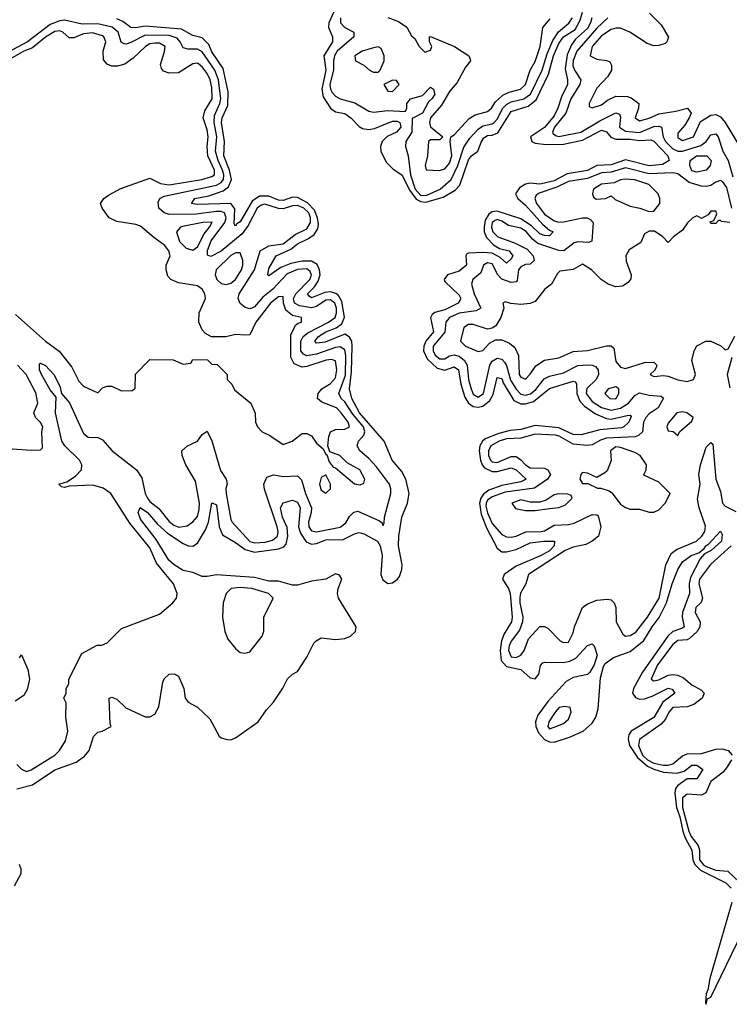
# Model space of a CAD drawing. Header units: inches. Extents: x 2710751 to 2829008, y 857003 to 965602.
# Tile 58 of 256: x 2743202 to 2746187, y 861642 to 865783. Entities that reach past the tile are written whole.
import ezdxf

# ---------------------------------------------------------------- set-up
doc = ezdxf.new("R2010")
doc.units = ezdxf.units.IN
doc.header["$MEASUREMENT"] = 0
doc.layers.add('C7846', color=7, linetype='Continuous')

msp = doc.modelspace()

# ---------------------------------------------------------------- linework, layer by layer
at = {"layer": 'C7846', "color": 2}
for points, elevation in [([(2744523.9, 865816.1), (2744501.7, 865770), (2744500.3, 865750), (2744518.4, 865710), (2744518, 865690), (2744482, 865630), (2744489.2, 865570), (2744472.8, 865490), (2744478.8, 865458.8), (2744510, 865410.4), (2744530, 865395.8), (2744570, 865388.2), (2744595.5, 865370), (2744630, 865333), (2744644.6, 865324.6), (2744670, 865320.4), (2744695.1, 865324.9), (2744770, 865356), (2744790, 865355.6), (2744800.5, 865350), (2744805.5, 865330), (2744786.8, 865310), (2744748.4, 865291.6), (2744738, 865282), (2744727.3, 865270), (2744719.1, 865250), (2744720.7, 865230), (2744744.1, 865184.1), (2744773.7, 865153.7), (2744810, 865130.4), (2744843.7, 865063.7), (2744870, 865028.4), (2744890, 865017.7), (2744910, 865015.3), (2744984, 865036), (2745034.1, 865065.9), (2745053, 865087), (2745090, 865193.4), (2745102.9, 865210), (2745129.7, 865230.3), (2745144, 865270), (2745154.6, 865285.4), (2745170, 865295.3), (2745190, 865296.9), (2745213.9, 865306.1), (2745270, 865396.9), (2745340.7, 865419.3), (2745374, 865446), (2745426.5, 865553.5), (2745448.2, 865630), (2745470, 865682.4), (2745490, 865710.2), (2745538, 865742), (2745559.6, 865780.4), (2745570, 865814)], 2), ([(2745850.7, 865810.7), (2745900.7, 865760.7), (2745931, 865709), (2745924.7, 865690), (2745917.3, 865682.7), (2745890, 865674), (2745870, 865673.2), (2745842, 865682), (2745769.2, 865730), (2745730, 865747.3), (2745710, 865747.6), (2745690, 865741.6), (2745650, 865715.1), (2745610.6, 865670), (2745602, 865630), (2745630, 865616), (2745671, 865611), (2745684.7, 865604.7), (2745692, 865592), (2745691.3, 865570), (2745676.8, 865543.2), (2745630, 865495.3), (2745598, 865430), (2745598, 865418), (2745610, 865412), (2745650, 865424.9), (2745675.3, 865444.7), (2745710, 865460.5), (2745759.5, 865459.5), (2745774.6, 865454.6), (2745806, 865430), (2745804.9, 865410), (2745791, 865370), (2745810, 865357.3), (2745850, 865368.8), (2745890, 865387), (2745962.5, 865397.5), (2746010.8, 865410.8), (2746026, 865390), (2746018.8, 865370), (2746000.4, 865339.6), (2745970, 865306), (2745970, 865286.8), (2745990, 865274.8), (2746036, 865290), (2746065.4, 865354.6), (2746110, 865380.7), (2746130, 865384), (2746150, 865374), (2746170.3, 865350.3), (2746230, 865251)], 10), ([(2743190, 862650.8), (2743210, 862631), (2743230, 862620.7), (2743250, 862628), (2743349.2, 862690), (2743369.2, 862710), (2743394, 862750), (2743404, 862790), (2743395.3, 862850), (2743398, 862910), (2743388, 862930), (2743398, 862950), (2743398, 862970), (2743408, 862990), (2743408, 863010), (2743463.1, 863116.9), (2743528.4, 863151.6), (2743547.3, 863152.7), (2743570, 863162), (2743630, 863222), (2743790, 863282.8), (2743846, 863330), (2743860.9, 863350), (2743863.7, 863370), (2743849.5, 863410), (2743777.3, 863497.2), (2743750, 863562), (2743665.6, 863665.6), (2743585.1, 863790), (2743552.6, 863812.6), (2743510, 863824.7), (2743410, 863821.2), (2743390, 863815.3), (2743378, 863818), (2743366, 863830), (2743400.2, 863839.8), (2743436.9, 863863.1), (2743461.6, 863890), (2743463, 863910), (2743452.8, 863930), (2743391.1, 863990), (2743378.7, 864010), (2743352.4, 864130), (2743355.1, 864195.1), (2743330, 864226.6), (2743294, 864290), (2743285.6, 864310), (2743284.5, 864335.5), (2743290, 864338.8), (2743310, 864327.7), (2743345.5, 864290), (2743370, 864241), (2743377.3, 864210), (2743411.1, 864171.1), (2743470, 864042.4), (2743490, 864027), (2743530, 864024.9), (2743550, 864015.5), (2743590.3, 863970), (2743692.7, 863890), (2743715.6, 863855.6), (2743730.2, 863790), (2743739, 863770), (2743750, 863756.5), (2743787.7, 863727.7), (2743830, 863672), (2743850, 863657.4), (2743871.2, 863648.8), (2743906.5, 863653.5), (2743930, 863670.4), (2743950, 863694), (2743957.3, 863722.7), (2743958.2, 863750), (2743941.5, 863841.5), (2743900.9, 863910), (2743885.2, 863950), (2743884, 863970), (2743908, 863990), (2743949.3, 864010.7), (2743970, 864038), (2743990, 864052), (2744010, 864012), (2744046.2, 863886.2), (2744070.8, 863850), (2744074, 863830), (2744068.5, 863811.5), (2744070.3, 863789.7), (2744090, 863681), (2744095.5, 863670), (2744170, 863588.2), (2744190, 863582), (2744233.9, 863586.1), (2744265.6, 863594.4), (2744286.6, 863610), (2744289.8, 863630), (2744284.8, 863650), (2744231.6, 863808.4), (2744229.6, 863830), (2744241.6, 863858.4), (2744270, 863868), (2744310, 863862), (2744370, 863864.9), (2744387.1, 863847.1), (2744403.6, 863790), (2744429.1, 863730), (2744428.1, 863710), (2744416.5, 863670), (2744418.3, 863650), (2744430, 863632.4), (2744450, 863629.1), (2744550, 863649.1), (2744573.2, 863666.8), (2744590, 863694), (2744607.9, 863712.1), (2744624.8, 863715.2), (2744715.3, 863675.3), (2744726.8, 863666.8), (2744730, 863654), (2744735.3, 863664.7), (2744736, 863690), (2744763, 863790), (2744763.5, 863810), (2744757.4, 863830), (2744702.2, 863902.2), (2744670, 863937.6), (2744632.3, 863970), (2744620.9, 863990), (2744627.3, 864010), (2744650, 864036), (2744653.7, 864050), (2744647.7, 864070), (2744603.9, 864123.9), (2744570, 864175.4), (2744554.3, 864190), (2744544.7, 864210), (2744572, 864288), (2744574, 864370), (2744570, 864394.5), (2744550, 864406.6), (2744530, 864404.5), (2744450, 864376.2), (2744410, 864368.9), (2744396, 864376), (2744384.8, 864390), (2744384.1, 864430), (2744393.7, 864450), (2744413.9, 864466.1), (2744500.5, 864510), (2744528.6, 864530), (2744535, 864550), (2744534.5, 864570), (2744527.7, 864590), (2744510, 864604.6), (2744490, 864603.4), (2744450, 864577.1), (2744430, 864570.7), (2744379.3, 864579.3), (2744358.3, 864590), (2744354, 864610), (2744363.1, 864630), (2744422, 864690), (2744430, 864708), (2744424.1, 864724.1), (2744410, 864735.3), (2744370, 864731.4), (2744326.4, 864713.6), (2744266.5, 864650), (2744224.5, 864615.5), (2744190, 864575.1), (2744178.8, 864570), (2744170, 864566.6), (2744150, 864571.6), (2744128.7, 864588.7), (2744121.3, 864610), (2744124.7, 864630), (2744189.8, 864730.2), (2744214, 864810), (2744250, 864831.5), (2744310, 864840.6), (2744361.4, 864878.6), (2744410, 864902.4), (2744425.5, 864930), (2744425.7, 864950), (2744417.8, 864970), (2744397.3, 864990), (2744370, 865001), (2744350, 865000.2), (2744310, 864987.3), (2744290, 864988.1), (2744233.5, 865006.5), (2744217.4, 865002.6), (2744201.2, 864990), (2744162.6, 864917.4), (2744138, 864882), (2744050, 864809.8), (2744006.6, 864786.6), (2743992.1, 864792.1), (2743991.9, 864811.9), (2744007.6, 864852.4), (2744064.2, 864930), (2744070.6, 864950), (2744063.6, 864970), (2744050, 864975.4), (2744030, 864975.9), (2743944.8, 864964.8), (2743830, 864963.1), (2743809.8, 864969.8), (2743787.8, 864990), (2743784.8, 865015.3), (2743792, 865030), (2743810, 865040.3), (2744030, 865087.1), (2744050, 865098), (2744058.6, 865110), (2744060.9, 865130), (2744055.7, 865150), (2744037.2, 865190), (2744026.1, 865230), (2744031.2, 865290), (2744019.5, 865350), (2744021, 865379), (2744044, 865430), (2744047.5, 865450), (2744038.1, 865530), (2744023.2, 865570), (2743970, 865647.1), (2743950, 865659.2), (2743910, 865658), (2743890, 865663.7), (2743876.9, 865690), (2743864.2, 865704.2), (2743830, 865716.3), (2743730, 865717.7), (2743670, 865686.6), (2743650, 865679.6), (2743641, 865681), (2743628.2, 865688.2), (2743615.4, 865730), (2743590.6, 865750.6), (2743530, 865764.8), (2743464, 865764), (2743390, 865780.2), (2743370, 865778), (2743330, 865762.2), (2743234.3, 865690), (2743110, 865622.9)], 6), ([(2743190, 862548.8), (2743255.1, 862565), (2743350, 862628.7), (2743439.2, 862660.8), (2743474.5, 862685.5), (2743494, 862710), (2743512, 862768), (2743530, 862786), (2743549.2, 862790.8), (2743586, 862810), (2743582, 862822), (2743578, 862930), (2743590, 862934), (2743610, 862924.9), (2743648.7, 862888.7), (2743729.4, 862850.6), (2743750, 862850.4), (2743770, 862862), (2743786.5, 862893.5), (2743803.6, 862996.4), (2743810, 863011.3), (2743830, 863031), (2743851.3, 863031.3), (2743870, 863022), (2743892, 862970), (2743898, 862930), (2743910, 862912), (2743950, 862892), (2744002, 862842), (2744041, 862770), (2744050, 862762.8), (2744075.3, 862755.3), (2744090, 862754.8), (2744110, 862763), (2744205.2, 862830), (2744240.2, 862879.8), (2744270, 862912), (2744308.9, 862971.1), (2744329.1, 863010.9), (2744349.1, 863030.9), (2744370, 863042), (2744410, 863102), (2744439.3, 863160.7), (2744449.3, 863170.7), (2744470, 863182.8), (2744530, 863176), (2744570, 863180.7), (2744593.2, 863190), (2744615.1, 863210), (2744618, 863230), (2744542.4, 863350), (2744538.7, 863370), (2744541.6, 863390), (2744557, 863430), (2744546.6, 863446.6), (2744530, 863451.8), (2744490.3, 863429.7), (2744430, 863421), (2744370, 863404.7), (2744350, 863404.7), (2744290, 863421.5), (2744250, 863421.5), (2744190, 863437.2), (2744030, 863448.2), (2743990, 863440.5), (2743970, 863441.6), (2743930, 863457.6), (2743890, 863466.6), (2743852, 863490), (2743829.7, 863510), (2743776.2, 863596.2), (2743710, 863682), (2743700.7, 863710), (2743709.3, 863730.7), (2743739.3, 863710), (2743781, 863661), (2743823.7, 863623.7), (2743890, 863580.3), (2743910, 863570.4), (2743930, 863568.2), (2743950, 863580.7), (2743983.3, 863636.7), (2743995.6, 863670), (2744009.6, 863749.6), (2744014, 863750), (2744030, 863742), (2744040.3, 863650), (2744055.6, 863615.6), (2744110, 863584.4), (2744150, 863554), (2744190, 863544), (2744290, 863556.9), (2744313.6, 863566.4), (2744323.1, 863576.9), (2744329.8, 863610), (2744326.7, 863646.7), (2744307.7, 863690), (2744298.7, 863730), (2744309.6, 863750.4), (2744350, 863762), (2744370, 863753), (2744381.3, 863730), (2744374.7, 863650), (2744382.6, 863622.6), (2744406.7, 863586.7), (2744430, 863577), (2744450, 863579.5), (2744490, 863594.9), (2744562.7, 863597.3), (2744610, 863620.5), (2744630, 863625.5), (2744650, 863620.4), (2744707.7, 863590), (2744718.4, 863570), (2744726.7, 863530), (2744721.1, 863450), (2744730, 863427.7), (2744750, 863412.2), (2744770, 863414.9), (2744790.7, 863429.3), (2744799.2, 863440.8), (2744809.8, 863470), (2744811.1, 863490), (2744795.8, 863570), (2744796.3, 863610), (2744809.7, 863690.3), (2744834, 863750), (2744840.7, 863790), (2744825.6, 863850), (2744810, 863882.7), (2744769.3, 863930), (2744735.1, 864010), (2744631.7, 864130), (2744599.8, 864190), (2744589.8, 864230), (2744598, 864302), (2744600.2, 864410), (2744598.8, 864430), (2744590, 864447.6), (2744570, 864459.7), (2744487, 864427), (2744450, 864422.7), (2744443.7, 864430), (2744459.5, 864450), (2744489.6, 864470), (2744533.9, 864486.1), (2744556.6, 864503.4), (2744568.8, 864531.2), (2744557.3, 864597.3), (2744542.6, 864622.6), (2744531.6, 864631.6), (2744510, 864638.7), (2744485.2, 864634.8), (2744430, 864612.3), (2744419.5, 864619.5), (2744412.3, 864630), (2744441.4, 864658.6), (2744457.4, 864682.6), (2744465.3, 864710), (2744463.5, 864730), (2744453.5, 864753.5), (2744430, 864766.8), (2744390, 864767.4), (2744342.3, 864757.7), (2744300.2, 864739.8), (2744250, 864705.2), (2744245.2, 864710), (2744250, 864736), (2744280.7, 864790), (2744342.7, 864817.3), (2744370, 864839.5), (2744417.5, 864862.5), (2744440.8, 864879.2), (2744456.3, 864903.7), (2744458.8, 864921.2), (2744454.6, 864950), (2744441.9, 864981.9), (2744412.8, 865012.8), (2744370, 865034.2), (2744350, 865035.6), (2744310, 865022), (2744290, 865023.1), (2744250, 865039.8), (2744210, 865039.8), (2744180.3, 865019.7), (2744130, 864932.3), (2744115.6, 864924.4), (2744110, 864914), (2744104.2, 864924.2), (2744107.5, 864987.5), (2744090, 865009.7), (2743950, 865005.4), (2743924, 865010), (2743939, 865030), (2743998.2, 865041.8), (2744057.5, 865062.5), (2744080.3, 865079.7), (2744092.4, 865110), (2744084.2, 865150), (2744060.3, 865210), (2744063.8, 865270), (2744051.1, 865350), (2744054, 865370), (2744077.6, 865422.4), (2744078.6, 865478.6), (2744057.7, 865577.7), (2744010, 865647.6), (2743997.8, 865677.8), (2743970, 865706.3), (2743930, 865715.6), (2743882.6, 865742.6), (2743730, 865755.1), (2743690, 865748.3), (2743670, 865749.7), (2743635.1, 865775), (2743610, 865786.2)], 2), ([(2744551.4, 865790), (2744551.8, 865770), (2744570, 865750.3), (2744607.3, 865730), (2744607.7, 865710), (2744538, 865650), (2744525.6, 865630), (2744521.8, 865610), (2744522.3, 865570), (2744507, 865510), (2744509.2, 865490), (2744516.4, 865476.4), (2744530, 865461.1), (2744550, 865450.3), (2744612.4, 865432.4), (2744670, 865398.4), (2744690, 865394), (2744750, 865401.3), (2744823.2, 865396.8), (2744831.2, 865408.8), (2744831.1, 865430), (2744845.6, 865450), (2744896.2, 865463.8), (2744930, 865499.1), (2744942.8, 865490), (2744947.7, 865470), (2744935.8, 865450), (2744922.2, 865437.8), (2744895.8, 865390), (2744852.4, 865367.6), (2744851.4, 865310), (2744826.7, 865270), (2744824.4, 865250), (2744836.4, 865210), (2744845.5, 865130), (2744865, 865070), (2744890, 865043.9), (2744914.8, 865045.2), (2744970.5, 865069.5), (2745017.3, 865110), (2745045.7, 865170), (2745070, 865246), (2745095.4, 865284.6), (2745130, 865322.6), (2745150, 865336.1), (2745190, 865344.4), (2745197.4, 865350), (2745210, 865363.7), (2745234.6, 865410), (2745250, 865426.2), (2745270, 865437.1), (2745322.9, 865450), (2745350.4, 865469.6), (2745399.8, 865570), (2745420.4, 865639.6), (2745444.6, 865695.4), (2745468.7, 865731.3), (2745512.5, 865767.5), (2745528, 865790)], 6), ([(2744750, 865792), (2744795.3, 865775.3), (2744831.1, 865751.1), (2744850, 865714), (2744863.6, 865703.6), (2744882, 865670), (2744906, 865646), (2744930, 865654), (2744935.3, 865670), (2744926, 865690), (2744926, 865710), (2744930, 865712), (2745031, 865670), (2745092, 865630), (2745096.9, 865616.9), (2745098, 865610), (2745076.8, 865583.2), (2745042, 865518), (2745010, 865481.2), (2744976.3, 865423.7), (2744930.6, 865370), (2744925.5, 865350), (2744930, 865332), (2744982, 865290), (2744970, 865278), (2744930, 865278), (2744922, 865270), (2744918, 865210), (2744907.3, 865170), (2744911.6, 865151.6), (2744967.9, 865147.9), (2744990, 865155.5), (2745010, 865179.1), (2745019.8, 865210), (2745012.7, 865270), (2745015.3, 865290), (2745030, 865298.8), (2745092.7, 865367.3), (2745117.7, 865382.3), (2745170, 865397.1), (2745186.6, 865410), (2745203.1, 865436.9), (2745234.2, 865465.8), (2745261.7, 865478.3), (2745309, 865490), (2745329.3, 865510), (2745349, 865570), (2745370, 865606.8), (2745391.3, 865670), (2745402, 865750), (2745434, 865786)], 10), ([(2745608.2, 865790), (2745602.6, 865770), (2745590, 865745.1), (2745539.6, 865700.4), (2745522.8, 865677.2), (2745504.6, 865635.4), (2745496.4, 865576.4), (2745507, 865530), (2745507, 865510), (2745481.5, 865458.5), (2745466, 865410), (2745450, 865378.7), (2745410, 865329.7), (2745350.7, 865290), (2745356, 865270), (2745370, 865263.8), (2745417.2, 865257.2), (2745490, 865259.1), (2745570, 865276.1), (2745650, 865318.3), (2745670, 865310.5), (2745688.1, 865288.1), (2745710, 865279.6), (2745770, 865280.7), (2745810, 865275), (2745857.5, 865277.5), (2745870, 865272.4), (2745928.2, 865210), (2745934, 865190), (2745905.9, 865174.2), (2745850, 865168), (2745750, 865193.5), (2745690, 865172.1), (2745630, 865169.8), (2745590, 865147.9), (2745505.3, 865134.7), (2745450, 865105.3), (2745410, 865095.1), (2745390, 865091.2), (2745350, 865095.8), (2745330, 865091.3), (2745304.5, 865075.5), (2745287.7, 865050), (2745297.1, 865030), (2745330, 865002.4), (2745402, 864922), (2745430, 864897.1), (2745446, 864890), (2745430, 864874), (2745410, 864875.6), (2745390, 864882.6), (2745355.4, 864915.4), (2745310, 864945.3), (2745210, 864977.8), (2745190, 864974.5), (2745175.2, 864964.8), (2745160.7, 864939.2), (2745155.3, 864910), (2745156.3, 864890), (2745166.2, 864866.2), (2745195.3, 864835.3), (2745220.5, 864820.5), (2745260.7, 864810), (2745277.1, 864790), (2745270, 864777.2), (2745250, 864759.3), (2745222.6, 864782.6), (2745190, 864800.4), (2745150, 864803.9), (2745090, 864801.2), (2745082.5, 864797.5), (2745078.8, 864790), (2745082, 864750), (2745050, 864724.5), (2745002, 864710), (2744988, 864690), (2744990, 864682), (2745050, 864624.7), (2745057.3, 864610), (2745055.2, 864604.8), (2745046.8, 864590), (2744990, 864563.1), (2744948.4, 864551.6), (2744937.1, 864542.9), (2744930.5, 864529.5), (2744943.1, 864470), (2744910.2, 864430), (2744902, 864410), (2744900.8, 864390), (2744916.6, 864356.6), (2744957.7, 864317.7), (2744990, 864308.8), (2745030, 864323.1), (2745048, 864310), (2745057.3, 864250), (2745074.8, 864194.8), (2745090.2, 864170.2), (2745110, 864155.6), (2745130, 864153.4), (2745150, 864157.8), (2745179.4, 864180.6), (2745193.3, 864206.7), (2745210, 864278), (2745230, 864274), (2745235.6, 864255.6), (2745280.7, 864180.7), (2745310, 864167.2), (2745330, 864167.4), (2745363.6, 864176.4), (2745430, 864231.7), (2745530, 864263), (2745539.9, 864259.9), (2745544.9, 864250), (2745546.3, 864210), (2745558.2, 864178.2), (2745577.5, 864157.5), (2745624.6, 864124.6), (2745670, 864105.3), (2745690, 864102.6), (2745757.6, 864117.6), (2745770, 864118.8), (2745774.4, 864114.4), (2745764.9, 864090), (2745744, 864070), (2745733.9, 864066.1), (2745642.7, 864057.2), (2745563.4, 864036.6), (2745530, 864038.5), (2745470, 864066), (2745370, 864076.4), (2745310, 864059.2), (2745264.9, 864055), (2745216.9, 864043.1), (2745159.9, 864020.1), (2745149.2, 864010.8), (2745138, 863990), (2745135.2, 863970), (2745140.2, 863930), (2745147.4, 863910), (2745157.6, 863897.6), (2745190, 863882), (2745210, 863882), (2745270, 863898.7), (2745290, 863890.3), (2745333, 863850), (2745310, 863838.7), (2745230, 863823.1), (2745176, 863804), (2745153, 863787), (2745141.8, 863770), (2745136.6, 863750), (2745143.7, 863703.7), (2745165.2, 863645.2), (2745210, 863560.4), (2745230, 863545.3), (2745250, 863545.3), (2745290, 863554.3), (2745350, 863582.6), (2745406, 863590), (2745451.3, 863590), (2745450.4, 863570), (2745430, 863548.7), (2745396.3, 863530), (2745290, 863485.1), (2745240.5, 863450), (2745232.7, 863430), (2745258.7, 863390), (2745264.9, 863370), (2745273.6, 863270), (2745270.2, 863250), (2745240.3, 863199.7), (2745229.3, 863170.7), (2745223.5, 863130), (2745228, 863088), (2745250, 863062.2), (2745310.2, 863050.2), (2745350, 863015.5), (2745370, 863010.8), (2745386, 863030), (2745392.9, 863067.1), (2745402.7, 863077.3), (2745410, 863081), (2745490, 863079.3), (2745515.6, 863084.4), (2745542, 863098), (2745590, 863151.3), (2745610, 863158), (2745618, 863150), (2745631, 863110), (2745618, 863070), (2745601, 863039), (2745590.6, 863029.4), (2745530, 863017), (2745500.9, 862999.1), (2745424, 862916), (2745382.3, 862857.7), (2745371.2, 862830), (2745372.8, 862810), (2745384.2, 862784.2), (2745410, 862755.9), (2745430, 862745.6), (2745450, 862744.7), (2745514.5, 862765.5), (2745572.3, 862790), (2745610, 862824.9), (2745626, 862850), (2745635.1, 862885), (2745645.2, 863014.8), (2745657.2, 863062.8), (2745665.2, 863074.8), (2745699.6, 863100.4), (2745770, 863125.7), (2745828, 863172), (2745862.3, 863230), (2745891.9, 863268.1), (2745923.1, 863330), (2745946.2, 863410), (2745970, 863470.7), (2745990, 863503), (2746026.6, 863530), (2746058.9, 863541.1), (2746081.6, 863558.4), (2746087.8, 863570), (2746101.3, 863578.7), (2746150, 863631.3), (2746157.5, 863617.5), (2746154.4, 863590), (2746110.4, 863550), (2746083.4, 863536.6), (2746065.1, 863514.9), (2746023.5, 863436.5), (2746017.7, 863410), (2746020.3, 863370), (2745990.2, 863290), (2745988.5, 863270), (2745997.1, 863230), (2745990, 863223.6), (2745950, 863209.7), (2745929.2, 863190.8), (2745821.4, 863038.6), (2745784.2, 862970), (2745780.3, 862950), (2745791.8, 862931.8), (2745810, 862925.3), (2745830, 862927), (2745862.3, 862937.8), (2745930, 862971.7), (2745947.3, 862967.3), (2745957.3, 862950), (2745907.1, 862912.9), (2745870, 862848.2), (2745774.4, 862790), (2745764.7, 862775.3), (2745761.8, 862758.2), (2745766.9, 862730), (2745800.3, 862680.3), (2745842.9, 862642.9), (2745870, 862630.7), (2745910, 862617.7), (2745965.9, 862614.1), (2745997.2, 862622.8), (2746030, 862648), (2746050, 862648.2), (2746076.3, 862630), (2746050, 862589.6), (2746010, 862589.5), (2745970, 862562.4), (2745960.9, 862550), (2745957.5, 862530), (2745965.1, 862470), (2745979.3, 862430), (2745991.9, 862370), (2746001.6, 862341.6), (2746029.2, 862290), (2746033.5, 862250), (2746041.8, 862230), (2746066.2, 862206.2), (2746172.4, 862152.4), (2746195.5, 862130)], 2), ([(2745675.5, 865790), (2745630, 865747.6), (2745545.4, 865650), (2745530.2, 865610.3), (2745528.7, 865590), (2745535.6, 865570), (2745562.6, 865530), (2745558.9, 865510), (2745520.2, 865450), (2745499.7, 865390), (2745451.4, 865330), (2745443.2, 865310), (2745445.2, 865305.2), (2745455.8, 865295.8), (2745470, 865291.4), (2745562, 865310), (2745642.7, 865357.3), (2745710.4, 865390.4), (2745725.2, 865385.2), (2745730, 865372), (2745724.9, 865330), (2745750, 865313.4), (2745810, 865307.9), (2745870, 865332.9), (2745890, 865335.3), (2745902, 865330), (2745909.2, 865290), (2745918.6, 865270), (2745950, 865240.2), (2745970, 865229.1), (2745990, 865229.1), (2746067, 865253), (2746089.7, 865270), (2746110, 865298), (2746130, 865303), (2746140.4, 865290), (2746160.2, 865230), (2746182, 865190), (2746201.7, 865121.7)], 6), ([(2743183.5, 864543.5), (2743311, 864430), (2743368.1, 864388.1), (2743420.7, 864320.7), (2743450, 864262), (2743470, 864242), (2743530, 864214), (2743550, 864234), (2743570, 864242), (2743590, 864242), (2743630, 864222), (2743676.4, 864223.6), (2743687.3, 864232.7), (2743688.4, 864291.6), (2743750, 864354), (2743847.3, 864352.7), (2743890, 864334), (2743922, 864338), (2743930, 864354), (2743991.6, 864351.6), (2744010, 864334), (2744032.7, 864332.7), (2744074, 864290), (2744074, 864270), (2744094, 864250), (2744105.4, 864225.4), (2744174, 864170), (2744192.7, 864127.3), (2744194, 864090), (2744202, 864070), (2744222, 864050), (2744254, 864034), (2744310, 863996), (2744348, 864010), (2744390, 864042), (2744410, 864042), (2744430, 864032), (2744450, 864002), (2744478, 863978), (2744490, 863954), (2744494, 863954), (2744503.6, 863923.6), (2744521, 863901), (2744530, 863898), (2744610, 863831), (2744634, 863826), (2744650, 863834), (2744653.2, 863850), (2744632.3, 863890), (2744579.5, 863919.5), (2744548, 863950), (2744506, 863966), (2744498, 863990), (2744502, 864030), (2744508.7, 864050), (2744530, 864058.8), (2744570, 864060.7), (2744588.7, 864070), (2744583.7, 864090), (2744554.7, 864130), (2744534, 864150), (2744473.6, 864173.6), (2744454, 864190), (2744457.2, 864210), (2744472.7, 864230), (2744510, 864253), (2744530, 864276), (2744535.4, 864310), (2744530, 864348), (2744513.6, 864353.6), (2744491.4, 864351.4), (2744410, 864324.5), (2744390, 864322), (2744355.9, 864335.9), (2744343, 864363), (2744343, 864457), (2744362.4, 864497.6), (2744373.6, 864506.4), (2744388, 864510), (2744388, 864530), (2744350, 864538.4), (2744321.4, 864561.4), (2744312.1, 864590), (2744310, 864618), (2744290, 864617.6), (2744256.4, 864590), (2744195.5, 864510), (2744170, 864458), (2744150, 864455.3), (2744110, 864459), (2744068.4, 864448.4), (2744008.4, 864448.4), (2743983.1, 864463.1), (2743970, 864478), (2743955.3, 864510), (2743957.2, 864550), (2743984, 864610), (2743981.2, 864630), (2743970, 864648.7), (2743950, 864664), (2743870, 864675.3), (2743838, 864690), (2743824.7, 864704.7), (2743818, 864730), (2743818, 864750), (2743835.3, 864790), (2743828.7, 864810), (2743812.9, 864832.9), (2743766, 864866), (2743710, 864914), (2743690, 864922), (2743610, 864934), (2743578, 864950), (2743548.7, 864990), (2743542, 865010), (2743555.3, 865030), (2743575.5, 865044.5), (2743627.5, 865072.5), (2743750, 865116), (2743793.5, 865093.5), (2743830, 865087.9), (2743968.7, 865110), (2744010, 865122.6), (2744020.7, 865130), (2744021.3, 865150), (2743993.3, 865210), (2743990.9, 865249.1), (2743994.8, 865290), (2743990, 865319), (2743973, 865370), (2743980.7, 865399.3), (2744010.9, 865450), (2744010, 865498), (2744003, 865530), (2743990, 865557), (2743970, 865583.7), (2743950, 865599.5), (2743930, 865597), (2743870, 865559.3), (2743830, 865557.2), (2743806.6, 865566.6), (2743798, 865578), (2743794, 865594), (2743811.2, 865648.8), (2743813.6, 865670), (2743790, 865683.6), (2743770, 865684.2), (2743750, 865680.5), (2743730.7, 865670), (2743679.2, 865620.8), (2743644.1, 865595.9), (2743612.7, 865587.3), (2743590, 865587), (2743570, 865595.1), (2743553.8, 865613.8), (2743553.3, 865650), (2743563.6, 865690), (2743556.2, 865710), (2743550, 865715.1), (2743507.7, 865727.7), (2743470, 865722.6), (2743430, 865706.6), (2743410, 865706), (2743384, 865730), (2743370, 865735.1), (2743350, 865733.5), (2743310, 865709.7), (2743255.3, 865664.7), (2743219.3, 865650), (2743124.1, 865595.9)], 10), ([(2746198.3, 864990), (2746177.1, 865077.1), (2746160.1, 865100.1), (2746150, 865106.6), (2746130, 865099.5), (2746110, 865085.6), (2746090, 865080.5), (2746070, 865082.6), (2746018.5, 865098.5), (2745970, 865134.3), (2745950, 865139.2), (2745850, 865135), (2745750, 865160.2), (2745690, 865141.3), (2745650, 865138.6), (2745590, 865114.3), (2745510, 865102.6), (2745462.2, 865077.8), (2745386.6, 865053.4), (2745374.9, 865045.1), (2745369.1, 865030.9), (2745376.2, 865010), (2745410, 864964.7), (2745450, 864936.2), (2745470, 864931.3), (2745490, 864932.4), (2745568.9, 864948.9), (2745588.7, 864948.7), (2745602.8, 864942.8), (2745614.8, 864930), (2745608.1, 864851.9), (2745594.9, 864845.1), (2745550, 864848.4), (2745535.1, 864844.9), (2745491, 864810), (2745470, 864811.3), (2745381.3, 864841.3), (2745359.4, 864859.4), (2745331.9, 864892), (2745310, 864906.4), (2745257.8, 864917.8), (2745230, 864935.8), (2745210, 864942), (2745202.1, 864937.9), (2745190, 864929.2), (2745186.2, 864910), (2745191.8, 864890), (2745213, 864870), (2745283.6, 864843.6), (2745337.3, 864817.3), (2745362, 864790), (2745366, 864770), (2745350, 864754), (2745330, 864752.4), (2745310, 864743.6), (2745300.9, 864730), (2745294.3, 864685.7), (2745290, 864680.9), (2745270, 864676.9), (2745230, 864691.1), (2745213.5, 864710), (2745190, 864756), (2745170, 864760.4), (2745152.7, 864750), (2745142.3, 864717.7), (2745108.4, 864690), (2745103.1, 864670), (2745114, 864630), (2745142, 864570), (2745122, 864558), (2745050, 864548.8), (2745010.4, 864530), (2744994.9, 864510), (2744991, 864469), (2744941.2, 864410), (2744940.7, 864390), (2744950, 864372.4), (2744970, 864356), (2744990, 864357), (2745010, 864368.9), (2745030, 864373.4), (2745050, 864367.1), (2745073.1, 864350), (2745084.9, 864330), (2745089.4, 864270), (2745100.6, 864230), (2745110, 864207.4), (2745130, 864195.6), (2745152.8, 864210), (2745179.8, 864330), (2745190, 864347), (2745210, 864359.6), (2745230, 864354.9), (2745242, 864342), (2745250, 864327.7), (2745266.6, 864266.6), (2745290, 864228.9), (2745310, 864207.3), (2745330, 864204.1), (2745350.5, 864209.5), (2745372.7, 864227.3), (2745408.2, 864271.8), (2745430, 864284), (2745490, 864297.3), (2745550, 864328.1), (2745591.5, 864331.5), (2745610.2, 864330.3), (2745623.7, 864323.7), (2745634.9, 864310), (2745636.4, 864290), (2745627, 864270), (2745588.1, 864231.9), (2745585.4, 864210), (2745610, 864177.3), (2745650, 864151.2), (2745690, 864140.6), (2745730, 864148.6), (2745763.1, 864170), (2745790, 864202.4), (2745810, 864214), (2745850, 864203.6), (2745899.9, 864199.9), (2745910.9, 864190.9), (2745888, 864150), (2745850, 864125.1), (2745836, 864110), (2745826, 864090), (2745822, 864050), (2745805.5, 864034.5), (2745791.5, 864028.5), (2745670, 864022.3), (2745645.1, 864014.9), (2745610, 863995.4), (2745587.9, 863992.1), (2745530, 863997.8), (2745471.5, 864031.5), (2745455.8, 864035.8), (2745370, 864040.2), (2745310, 864023.1), (2745250, 864020.2), (2745219.5, 864010), (2745184, 863990), (2745173.6, 863970), (2745173.6, 863950), (2745182.3, 863930), (2745190, 863923.6), (2745210, 863920.7), (2745270, 863946.2), (2745290, 863945.5), (2745310, 863932), (2745330.4, 863910), (2745350, 863898.5), (2745410, 863896.9), (2745423, 863890), (2745434.4, 863870), (2745422.4, 863850), (2745367.2, 863812.8), (2745244.6, 863795.4), (2745190, 863775.4), (2745170, 863761.7), (2745163.7, 863750), (2745163.5, 863736.5), (2745170, 863708.5), (2745190, 863663.7), (2745230, 863618), (2745250, 863608.5), (2745270, 863606.7), (2745290, 863610.4), (2745331, 863629), (2745395.3, 863630), (2745410, 863633.7), (2745450, 863657), (2745510, 863660.2), (2745534.1, 863665.9), (2745610, 863702.4), (2745630, 863700.5), (2745635.6, 863695.6), (2745646.4, 863650), (2745636.3, 863610), (2745610.3, 863589.7), (2745584.2, 863575.8), (2745530, 863563.8), (2745497.1, 863550), (2745342, 863450), (2745330.6, 863410), (2745309.2, 863370.8), (2745306.4, 863353.6), (2745305.4, 863330), (2745318.7, 863270), (2745317.6, 863250), (2745304, 863216), (2745270, 863169.4), (2745261.5, 863150), (2745257.7, 863130), (2745270, 863103.1), (2745290, 863101.1), (2745310, 863110.6), (2745323.6, 863130), (2745341.7, 863178.3), (2745390, 863230.7), (2745410, 863230.8), (2745424, 863224), (2745476, 863170), (2745490, 863163), (2745510, 863165.5), (2745530, 863204.7), (2745536.2, 863230), (2745569.6, 863310.4), (2745590, 863326.8), (2745630, 863341), (2745674.6, 863345.4), (2745690, 863342.8), (2745702.8, 863330), (2745710.4, 863310), (2745710.5, 863250), (2745738.8, 863198.8), (2745750, 863190.6), (2745770, 863192.4), (2745793.3, 863206.7), (2745843.1, 863270), (2745892.7, 863350), (2745920.5, 863490), (2745942.8, 863537.2), (2745964.9, 863555.1), (2746049.6, 863590), (2746071, 863610), (2746083.5, 863630), (2746087.5, 863652.5), (2746060.4, 863730), (2746053.8, 863766.2), (2746064.5, 863830), (2746059.5, 863870), (2746066, 863910), (2746090, 863984.7), (2746110, 864004.7), (2746117.3, 863997.3), (2746130.3, 863850), (2746150, 863798), (2746158, 863750), (2746170, 863737), (2746214.4, 863714.4)], 6), ([(2746190, 864929.2), (2746154, 864934), (2746150, 864938), (2746142, 864938), (2746130, 864926), (2746110, 864926), (2746107.3, 864932.7), (2746122, 864938), (2746134, 864966), (2746130, 864978), (2746110, 864978), (2746098, 864962), (2746070, 864946), (2746050, 864958), (2746034, 864950), (2746011.6, 864928.4), (2745990, 864898), (2745952, 864870), (2745930, 864846), (2745908, 864870), (2745872.7, 864892.7), (2745850, 864893.2), (2745830, 864882), (2745814.4, 864845.6), (2745765.4, 864814.6), (2745752, 864790), (2745752.7, 864767.3), (2745774, 864710), (2745772.7, 864692.7), (2745762, 864678), (2745738, 864662), (2745710, 864659), (2745678, 864670), (2745648, 864690), (2745608, 864730), (2745570, 864754), (2745530, 864732.3), (2745474.4, 864725.6), (2745464.1, 864715.9), (2745438.8, 864670), (2745410.6, 864649.4), (2745370, 864597.2), (2745350, 864589.3), (2745310, 864585.2), (2745268.7, 864588.7), (2745243.6, 864596.4), (2745234, 864590), (2745238, 864570), (2745225.5, 864530), (2745204.7, 864495.3), (2745190, 864485.2), (2745170, 864480.9), (2745110, 864500.9), (2745090, 864501.2), (2745070, 864488), (2745056, 864430), (2745078, 864410), (2745130, 864387.3), (2745150, 864391.3), (2745177.6, 864422.4), (2745203.7, 864436.3), (2745230, 864436.3), (2745262.4, 864422.4), (2745284.4, 864404.4), (2745300.7, 864370), (2745303, 864290), (2745310, 864278.8), (2745330, 864271.3), (2745350, 864291.3), (2745373.1, 864326.9), (2745409.5, 864350.5), (2745470, 864360.7), (2745530, 864387.7), (2745590, 864390.8), (2745670, 864410.7), (2745690, 864410.8), (2745701, 864401), (2745710, 864344.7), (2745730, 864321), (2745750, 864316), (2745830, 864341), (2745870, 864342), (2745882, 864330), (2745879.6, 864320.4), (2745872.7, 864307.3), (2745854, 864290), (2745870, 864282), (2745910, 864286.8), (2745930, 864284), (2745970, 864268.4), (2746010, 864260.5), (2746037.2, 864270), (2746045.2, 864290), (2746029, 864350), (2746039, 864390), (2746050, 864411.3), (2746088.9, 864431.1), (2746110, 864431.3), (2746151.6, 864411.6), (2746170, 864394), (2746182, 864398), (2746210, 864452)], 10), ([(2746198, 864362), (2746178, 864290), (2746190, 864234)], 10), ([(2743170, 863978), (2743250, 863972), (2743290, 863974), (2743298, 863982), (2743295.3, 864050), (2743299, 864070), (2743290, 864088), (2743268, 864110), (2743262, 864130), (2743278, 864170), (2743270, 864214), (2743229.2, 864290), (2743193.2, 864330)], 10), ([(2746194.6, 863570), (2746108, 863492), (2746061.2, 863430), (2746058.6, 863410), (2746074.9, 863350), (2746068.9, 863331.1), (2746047, 863310), (2746043.1, 863290), (2746064.9, 863250), (2746063.7, 863230), (2746052.2, 863210), (2746020.2, 863179.8), (2746010, 863175.1), (2745970, 863171.9), (2745950, 863154.7), (2745884.9, 863070), (2745859.1, 863010), (2745870, 863001.6), (2745890, 863006), (2745930, 863026), (2745950, 863028.9), (2745970, 863025.7), (2745995.1, 863015.1), (2746030, 862985.5), (2746070, 862962.8), (2746080.7, 862950), (2746073, 862930), (2746037.7, 862902.2), (2746010, 862892.8), (2745950, 862889.6), (2745932.2, 862870), (2745918.6, 862841.4), (2745900.6, 862819.4), (2745810, 862755.6), (2745804.5, 862730), (2745822.5, 862690), (2745842.3, 862670), (2745870, 862655.9), (2745910, 862648), (2745930, 862647.8), (2745950, 862653.8), (2745990, 862687.6), (2746010, 862696), (2746070, 862696.5), (2746130, 862714.4), (2746156.1, 862716.1), (2746182, 862710), (2746198.8, 862690)], 6), ([(2743200.4, 863099.6), (2743210, 863112), (2743236, 863050), (2743242.8, 863010), (2743233.7, 862966.3), (2743219.3, 862940.7), (2743183.4, 862916.6)], 6), ([(2746196, 862670), (2746178.8, 862641.2), (2746162, 862618), (2746110, 862579.3), (2746088.6, 862531.4), (2746070, 862521.6), (2746010, 862525.4), (2745990.2, 862509.8), (2745990.2, 862470), (2746016.3, 862370), (2746027.1, 862347.1), (2746056.1, 862310), (2746062, 862290), (2746062.2, 862250), (2746076.5, 862230), (2746090, 862221.4), (2746130, 862205.6), (2746181.4, 862201.4), (2746230, 862155.5)], 6), ([(2743179.4, 862140.6), (2743207.7, 862192.3), (2743207.8, 862210), (2743200.5, 862230)], 2), ([(2746198, 862070), (2746105.3, 861750), (2746097.3, 861702.7), (2746090, 861686), (2746086.8, 861650), (2746090, 861642), (2746095.3, 861664.7), (2746110, 861672), (2746263.6, 861990)], 2)]:
    msp.add_lwpolyline(points, dxfattribs=dict(at, elevation=elevation))
for points, elevation in [([(2744710, 865668.7), (2744690, 865664), (2744642, 865650), (2744612, 865630), (2744614, 865610), (2744650, 865592), (2744674, 865570), (2744690, 865562), (2744710, 865562), (2744718, 865570), (2744735.3, 865610), (2744735.3, 865630), (2744722, 865662)], 10), ([(2744770, 865528), (2744734, 865510), (2744750, 865482), (2744770, 865481), (2744798, 865510), (2744787.3, 865527.3)], 10), ([(2746050, 865141.6), (2746030, 865147.6), (2746020.7, 865170), (2746022, 865190), (2746049, 865210), (2746092, 865210), (2746110.7, 865190), (2746106, 865170), (2746090, 865149.6)], 2), ([(2745750, 865111.6), (2745730, 865109.3), (2745703, 865097), (2745650, 865091.5), (2745616, 865070), (2745611, 865050), (2745616, 865036), (2745627.7, 865027.7), (2745666, 865030), (2745690, 865042), (2745707.1, 865027.1), (2745770, 864998.8), (2745810.5, 864990.5), (2745850, 864976), (2745870, 864978), (2745895.3, 865010), (2745895.3, 865030), (2745888, 865050), (2745848.7, 865090), (2745790, 865109.4)], 10), ([(2744011.1, 864931.1), (2743972, 864930), (2743887.1, 864912.9), (2743878, 864910), (2743861, 864890), (2743874.8, 864850), (2743901.6, 864821.6), (2743930, 864814), (2743950, 864828), (2743977.4, 864882.6), (2744000.9, 864910)], 10), ([(2744110, 864802.7), (2744090, 864791.5), (2744028.2, 864730), (2744023.8, 864710), (2744030.6, 864690), (2744050, 864673), (2744070, 864668.4), (2744090, 864674.4), (2744109.5, 864690), (2744134.3, 864730), (2744140.7, 864750), (2744140.9, 864770), (2744130, 864802)], 10), ([(2745710, 864239), (2745678, 864230), (2745662.8, 864210), (2745684.7, 864190), (2745710, 864188.7), (2745722.7, 864210), (2745722, 864230)], 10), ([(2745990, 864133.6), (2745966.8, 864130), (2745930, 864086), (2745924.7, 864070), (2745930, 864054), (2745951.3, 864051.3), (2745970, 864034), (2745978, 864050), (2746030, 864094), (2746035.3, 864110), (2746008, 864130)], 10), ([(2745710, 863986), (2745688, 863970), (2745690.7, 863929.3), (2745674, 863886), (2745663.5, 863876.5), (2745630, 863858), (2745590, 863875.3), (2745570, 863878), (2745562, 863870), (2745558, 863850), (2745570, 863832), (2745591.6, 863831.6), (2745632.7, 863812.7), (2745647.3, 863812.7), (2745682, 863802), (2745693.4, 863793.4), (2745730, 863744.7), (2745750, 863731.3), (2745770, 863724.7), (2745810, 863724.7), (2745850, 863712), (2745870, 863712), (2745890, 863722), (2745918, 863750), (2745938, 863790), (2745890, 863838), (2745830, 863866), (2745828, 863870), (2745838, 863890), (2745839, 863910), (2745812.7, 863950), (2745790, 863962), (2745730, 863983.7)], 10), ([(2744490, 863868), (2744470, 863858), (2744462.8, 863830), (2744470, 863804.7), (2744490, 863791.3), (2744508.7, 863810), (2744508.7, 863830)], 10), ([(2745470, 863788.7), (2745450, 863784), (2745417.3, 863762.7), (2745390, 863753.2), (2745350, 863753.2), (2745310, 863764), (2745272, 863750), (2745287.1, 863727.1), (2745330, 863718), (2745370, 863718), (2745430, 863727.7), (2745470, 863731.3), (2745498, 863742), (2745526, 863770), (2745522, 863782), (2745507.3, 863787.3)], 10), ([(2744130, 863395.1), (2744091.3, 863390), (2744070.8, 863370), (2744057.3, 863330), (2744054.8, 863270), (2744064.7, 863210), (2744076.9, 863176.9), (2744110, 863138), (2744130, 863122), (2744139.6, 863119.6), (2744150, 863118), (2744170, 863124.7), (2744221.2, 863190), (2744229.1, 863210.9), (2744229, 863270), (2744268, 863350), (2744248.9, 863368.9), (2744178, 863390)], 6), ([(2745494.8, 862894.8), (2745472, 862890), (2745454, 862870), (2745428, 862830), (2745424, 862810), (2745430, 862801), (2745450, 862806.8), (2745490, 862822.8), (2745510, 862841), (2745521.2, 862870), (2745518, 862890)], 6)]:
    msp.add_lwpolyline(points, close=True, dxfattribs=dict(at, elevation=elevation))

doc.saveas('drawing.dxf')
